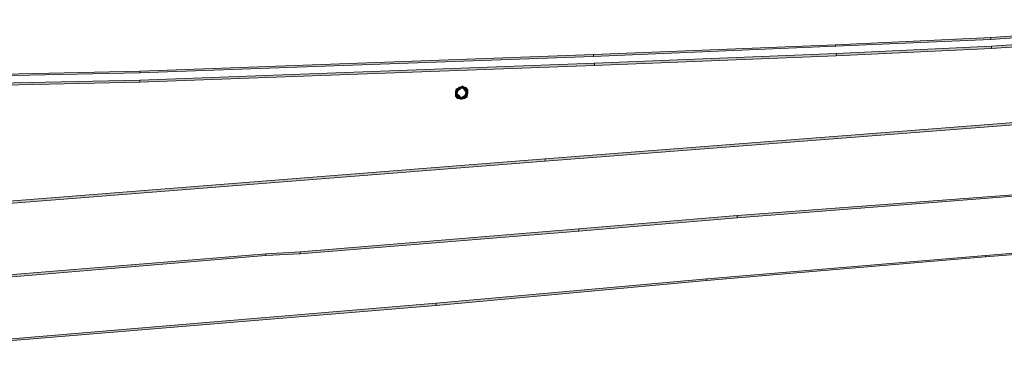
# Model space of a CAD drawing. Header units: millimetres. Extents: x -27 to 2301, y -256 to 766.
# Tile 53 of 97: x 298 to 341, y 51 to 67. Entities that reach past the tile are written whole.
import ezdxf

# ---------------------------------------------------------------- set-up
doc = ezdxf.new("R2010")
doc.units = ezdxf.units.MM
doc.layers.add('SIV-ONDERGROND-ALG', color=251, linetype='Continuous')

msp = doc.modelspace()

# ---------------------------------------------------------------- hatches: boundary and pattern name
at = {"layer": 'SIV-ONDERGROND-ALG'}
h = msp.add_hatch(color=256, dxfattribs=at)
h.dxf.hatch_style = 2
h.paths.add_polyline_path([(340.423, 65.797), (340.423, 65.765), (351.809, 66.569), (351.809, 66.633), (340.423, 65.861)])
h = msp.add_hatch(color=256, dxfattribs=at)
h.dxf.hatch_style = 2
h.paths.add_polyline_path([(351.841, 66.247), (340.455, 65.475), (340.455, 65.379), (351.841, 66.151), (351.841, 66.183)])
h = msp.add_hatch(color=256, dxfattribs=at)
h.dxf.hatch_style = 2
h.paths.add_polyline_path([(323.053, 65.089), (323.053, 65.025), (333.636, 65.475), (333.636, 65.54), (323.053, 65.121)])
h = msp.add_hatch(color=256, dxfattribs=at)
h.dxf.hatch_style = 2
h.paths.add_polyline_path([(333.636, 65.507), (333.636, 65.475), (340.423, 65.765), (340.423, 65.861), (333.636, 65.54)])
h = msp.add_hatch(color=256, dxfattribs=at)
h.dxf.hatch_style = 2
h.paths.add_polyline_path([(333.636, 65.475), (333.668, 65.475), (333.636, 65.443)])
h = msp.add_hatch(color=256, dxfattribs=at)
h.dxf.hatch_style = 2
h.paths.add_polyline_path([(333.668, 65.089), (333.668, 65.057), (340.455, 65.379), (340.455, 65.475), (333.668, 65.154)])
h = msp.add_hatch(color=256, dxfattribs=at)
h.dxf.hatch_style = 2
h.paths.add_polyline_path([(303.207, 64.349), (303.207, 64.317), (323.053, 65.025), (323.053, 65.121), (303.207, 64.382)])
h = msp.add_hatch(color=256, dxfattribs=at)
h.dxf.hatch_style = 2
h.paths.add_polyline_path([(323.086, 64.703), (323.086, 64.639), (333.668, 65.057), (333.668, 65.154), (323.086, 64.735)])
h = msp.add_hatch(color=256, dxfattribs=at)
h.dxf.hatch_style = 2
h.paths.add_polyline_path([(303.207, 63.931), (303.207, 63.899), (323.086, 64.639), (323.086, 64.735), (303.207, 63.996)])
h = msp.add_hatch(color=256, dxfattribs=at)
h.dxf.hatch_style = 2
h.paths.add_polyline_path([(323.053, 64.639), (323.053, 64.671), (323.086, 64.671), (323.086, 64.639)])
h = msp.add_hatch(color=256, dxfattribs=at)
h.dxf.hatch_style = 2
h.paths.add_polyline_path([(285.324, 63.963), (285.324, 63.931), (303.207, 64.317), (303.207, 64.382), (285.324, 63.996)])
h = msp.add_hatch(color=256, dxfattribs=at)
h.dxf.hatch_style = 2
h.paths.add_polyline_path([(303.207, 64.317), (303.24, 64.317), (303.207, 64.285)])
h = msp.add_hatch(color=256, dxfattribs=at)
h.dxf.hatch_style = 2
h.paths.add_polyline_path([(285.324, 63.545), (285.324, 63.513), (303.207, 63.899), (303.207, 63.996), (285.324, 63.61)])
h = msp.add_hatch(color=256, dxfattribs=at)
h.dxf.hatch_style = 2
h.paths.add_polyline_path([(317.071, 63.577), (317.038, 63.61), (317.006, 63.481), (317.038, 63.449), (317.071, 63.417), (317.135, 63.545)])
h = msp.add_hatch(color=256, dxfattribs=at)
h.dxf.hatch_style = 2
h.paths.add_polyline_path([(317.006, 63.481), (317.006, 63.449), (317.038, 63.449)])
h = msp.add_hatch(color=256, dxfattribs=at)
h.dxf.hatch_style = 2
h.paths.add_polyline_path([(317.038, 63.449), (317.006, 63.449), (317.006, 63.352), (317.103, 63.352), (317.071, 63.449)])
h = msp.add_hatch(color=256, dxfattribs=at)
h.dxf.hatch_style = 2
h.paths.add_polyline_path([(317.071, 63.352), (317.006, 63.288), (317.103, 63.192), (317.167, 63.224), (317.199, 63.288), (317.103, 63.385)])
h = msp.add_hatch(color=256, dxfattribs=at)
h.dxf.hatch_style = 2
h.paths.add_polyline_path([(317.006, 63.352), (317.006, 63.288), (317.071, 63.352)])
h = msp.add_hatch(color=256, dxfattribs=at)
h.dxf.hatch_style = 2
h.paths.add_polyline_path([(317.071, 63.61), (317.038, 63.61), (317.071, 63.577)])
h = msp.add_hatch(color=256, dxfattribs=at)
h.dxf.hatch_style = 2
h.paths.add_polyline_path([(317.167, 63.642), (317.167, 63.674), (317.071, 63.61), (317.071, 63.577), (317.135, 63.545), (317.231, 63.61)])
h = msp.add_hatch(color=256, dxfattribs=at)
h.dxf.hatch_style = 2
h.paths.add_polyline_path([(317.135, 63.674), (317.135, 63.706), (317.167, 63.706), (317.167, 63.674)])
h = msp.add_hatch(color=256, dxfattribs=at)
h.dxf.hatch_style = 2
h.paths.add_polyline_path([(317.296, 63.674), (317.296, 63.738), (317.167, 63.674), (317.167, 63.642), (317.199, 63.61), (317.328, 63.642)])
h = msp.add_hatch(color=256, dxfattribs=at)
h.dxf.hatch_style = 2
h.paths.add_polyline_path([(317.392, 63.642), (317.424, 63.674), (317.328, 63.738), (317.296, 63.674), (317.296, 63.642), (317.392, 63.61)])
h = msp.add_hatch(color=256, dxfattribs=at)
h.dxf.hatch_style = 2
h.paths.add_polyline_path([(317.328, 63.738), (317.296, 63.738), (317.296, 63.674)])
h = msp.add_hatch(color=256, dxfattribs=at)
h.dxf.hatch_style = 2
h.paths.add_polyline_path([(317.489, 63.545), (317.553, 63.577), (317.457, 63.674), (317.392, 63.642), (317.36, 63.61), (317.457, 63.481)])
h = msp.add_hatch(color=256, dxfattribs=at)
h.dxf.hatch_style = 2
h.paths.add_polyline_path([(317.392, 63.224), (317.424, 63.192), (317.521, 63.256), (317.457, 63.288), (317.457, 63.352), (317.36, 63.288)])
h = msp.add_hatch(color=256, dxfattribs=at)
h.dxf.hatch_style = 2
h.paths.add_polyline_path([(317.457, 63.674), (317.424, 63.674), (317.392, 63.642)])
h = msp.add_hatch(color=256, dxfattribs=at)
h.dxf.hatch_style = 2
h.paths.add_polyline_path([(317.457, 63.288), (317.521, 63.288), (317.553, 63.417), (317.521, 63.417), (317.457, 63.449), (317.424, 63.32)])
h = msp.add_hatch(color=256, dxfattribs=at)
h.dxf.hatch_style = 2
h.paths.add_polyline_path([(317.521, 63.417), (317.553, 63.417), (317.553, 63.545), (317.457, 63.545), (317.457, 63.417)])
h = msp.add_hatch(color=256, dxfattribs=at)
h.dxf.hatch_style = 2
h.paths.add_polyline_path([(317.553, 63.545), (317.553, 63.577), (317.489, 63.545)])
h = msp.add_hatch(color=256, dxfattribs=at)
h.dxf.hatch_style = 2
h.paths.add_polyline_path([(317.103, 63.192), (317.135, 63.192), (317.167, 63.224)])
h = msp.add_hatch(color=256, dxfattribs=at)
h.dxf.hatch_style = 2
h.paths.add_polyline_path([(317.167, 63.224), (317.135, 63.192), (317.231, 63.159), (317.264, 63.192), (317.296, 63.224), (317.167, 63.288)])
h = msp.add_hatch(color=256, dxfattribs=at)
h.dxf.hatch_style = 2
h.paths.add_polyline_path([(317.264, 63.192), (317.296, 63.159), (317.392, 63.192), (317.392, 63.224), (317.36, 63.288), (317.231, 63.224)])
h = msp.add_hatch(color=256, dxfattribs=at)
h.dxf.hatch_style = 2
h.paths.add_polyline_path([(317.231, 63.159), (317.296, 63.159), (317.264, 63.192)])
h = msp.add_hatch(color=256, dxfattribs=at)
h.dxf.hatch_style = 2
h.paths.add_polyline_path([(317.392, 63.192), (317.424, 63.192), (317.392, 63.224)])
h = msp.add_hatch(color=256, dxfattribs=at)
h.dxf.hatch_style = 2
h.paths.add_polyline_path([(317.521, 63.256), (317.521, 63.288), (317.457, 63.288)])
h = msp.add_hatch(color=256, dxfattribs=at)
h.dxf.hatch_style = 2
h.paths.add_polyline_path([(346.341, 62.452), (346.341, 62.516), (320.93, 60.554), (320.93, 60.457), (346.341, 62.42)])
h = msp.add_hatch(color=256, dxfattribs=at)
h.dxf.hatch_style = 2
h.paths.add_polyline_path([(320.93, 60.522), (320.93, 60.554), (289.891, 58.109), (289.891, 58.013), (320.93, 60.457)])
h = msp.add_hatch(color=256, dxfattribs=at)
h.dxf.hatch_style = 2
h.paths.add_polyline_path([(329.326, 58.013), (329.326, 57.981), (342.192, 58.978), (342.192, 59.042), (329.326, 58.077)])
h = msp.add_hatch(color=256, dxfattribs=at)
h.dxf.hatch_style = 2
h.paths.add_polyline_path([(322.41, 57.434), (322.41, 57.402), (329.326, 57.981), (329.326, 58.077), (322.41, 57.498)])
h = msp.add_hatch(color=256, dxfattribs=at)
h.dxf.hatch_style = 2
h.paths.add_polyline_path([(329.293, 58.077), (329.326, 58.077), (329.326, 58.045), (329.293, 58.045)])
h = msp.add_hatch(color=256, dxfattribs=at)
h.dxf.hatch_style = 2
h.paths.add_polyline_path([(310.219, 56.469), (310.219, 56.405), (322.41, 57.402), (322.41, 57.498), (310.219, 56.501)])
h = msp.add_hatch(color=256, dxfattribs=at)
h.dxf.hatch_style = 2
h.paths.add_polyline_path([(308.708, 56.373), (308.708, 56.34), (310.219, 56.405), (310.219, 56.501), (308.708, 56.405)])
h = msp.add_hatch(color=256, dxfattribs=at)
h.dxf.hatch_style = 2
h.paths.add_polyline_path([(310.187, 56.405), (310.187, 56.437), (310.219, 56.437), (310.219, 56.405)])
h = msp.add_hatch(color=256, dxfattribs=at)
h.dxf.hatch_style = 2
h.paths.add_polyline_path([(340.197, 56.308), (340.197, 56.276), (345.633, 56.694), (345.633, 56.791), (340.197, 56.34)])
h = msp.add_hatch(color=256, dxfattribs=at)
h.dxf.hatch_style = 2
h.paths.add_polyline_path([(297.289, 55.44), (297.289, 55.375), (308.708, 56.34), (308.708, 56.405), (297.289, 55.472)])
h = msp.add_hatch(color=256, dxfattribs=at)
h.dxf.hatch_style = 2
h.paths.add_polyline_path([(328.007, 55.279), (328.007, 55.247), (340.197, 56.276), (340.197, 56.34), (328.007, 55.311)])
h = msp.add_hatch(color=256, dxfattribs=at)
h.dxf.hatch_style = 2
h.paths.add_polyline_path([(316.17, 54.217), (316.17, 54.153), (328.007, 55.247), (328.007, 55.311), (316.17, 54.25)])
h = msp.add_hatch(color=256, dxfattribs=at)
h.dxf.hatch_style = 2
h.paths.add_polyline_path([(281.946, 51.355), (281.946, 51.323), (316.17, 54.153), (316.17, 54.25), (281.946, 51.387)])
h = msp.add_hatch(color=256, dxfattribs=at)
h.dxf.hatch_style = 2
h.paths.add_polyline_path([(316.138, 54.153), (316.17, 54.185), (316.17, 54.153)])

# ---------------------------------------------------------------- linework, layer by layer
at = {"layer": 'SIV-ONDERGROND-ALG', "lineweight": 5}
for points in [[(340.423, 65.797), (340.423, 65.765), (351.809, 66.569), (351.809, 66.633), (340.423, 65.861), (340.423, 65.797)], [(340.455, 65.411), (340.455, 65.379), (351.841, 66.151), (351.841, 66.247), (340.455, 65.475), (340.455, 65.411)], [(323.053, 65.089), (323.053, 65.025), (333.636, 65.475), (333.636, 65.54), (323.053, 65.121), (323.053, 65.089)], [(333.636, 65.507), (333.636, 65.475), (340.423, 65.765), (340.423, 65.861), (333.636, 65.54), (333.636, 65.507)], [(333.668, 65.089), (333.668, 65.057), (340.455, 65.379), (340.455, 65.475), (333.668, 65.154), (333.668, 65.089)], [(303.207, 64.349), (303.207, 64.317), (323.053, 65.025), (323.053, 65.121), (303.207, 64.382), (303.207, 64.349)], [(323.086, 64.703), (323.086, 64.639), (333.668, 65.057), (333.668, 65.154), (323.086, 64.735), (323.086, 64.703)], [(303.207, 63.931), (303.207, 63.899), (323.086, 64.639), (323.086, 64.735), (303.207, 63.996), (303.207, 63.931)], [(285.324, 63.963), (285.324, 63.931), (303.207, 64.317), (303.207, 64.382), (285.324, 63.996), (285.324, 63.963)], [(285.324, 63.545), (285.324, 63.513), (303.207, 63.899), (303.207, 63.996), (285.324, 63.61), (285.324, 63.545)], [(317.071, 63.577), (317.038, 63.61), (317.006, 63.481), (317.038, 63.449), (317.071, 63.417), (317.135, 63.545), (317.071, 63.577)], [(317.006, 63.481), (317.006, 63.449)], [(317.038, 63.449), (317.006, 63.449), (317.006, 63.352), (317.103, 63.352), (317.071, 63.449), (317.038, 63.449)], [(317.071, 63.352), (317.006, 63.288), (317.103, 63.192), (317.167, 63.224), (317.199, 63.288), (317.103, 63.385), (317.071, 63.352)], [(317.006, 63.352), (317.006, 63.288)], [(317.071, 63.61), (317.038, 63.61)], [(317.167, 63.642), (317.167, 63.674), (317.071, 63.61), (317.071, 63.577), (317.135, 63.545), (317.231, 63.61), (317.167, 63.642)], [(317.296, 63.674), (317.296, 63.738), (317.167, 63.674), (317.167, 63.642), (317.199, 63.61), (317.328, 63.642), (317.296, 63.674)], [(317.392, 63.642), (317.424, 63.674), (317.328, 63.738), (317.296, 63.674), (317.296, 63.642), (317.392, 63.61), (317.392, 63.642)], [(317.328, 63.738), (317.296, 63.738)], [(317.489, 63.545), (317.553, 63.577), (317.457, 63.674), (317.392, 63.642), (317.36, 63.61), (317.457, 63.481), (317.489, 63.545)], [(317.392, 63.224), (317.424, 63.192), (317.521, 63.256), (317.457, 63.288), (317.457, 63.352), (317.36, 63.288), (317.392, 63.224)], [(317.457, 63.674), (317.424, 63.674)], [(317.457, 63.288), (317.521, 63.288), (317.553, 63.417), (317.521, 63.417), (317.457, 63.449), (317.424, 63.32), (317.457, 63.288)], [(317.521, 63.417), (317.553, 63.417), (317.553, 63.545), (317.457, 63.545), (317.457, 63.417), (317.521, 63.417)], [(317.553, 63.545), (317.553, 63.577)], [(317.553, 63.417), (317.553, 63.417)], [(317.103, 63.192), (317.135, 63.192)], [(317.167, 63.224), (317.135, 63.192), (317.231, 63.159), (317.264, 63.192), (317.296, 63.224), (317.167, 63.288), (317.167, 63.224)], [(317.264, 63.192), (317.296, 63.159), (317.392, 63.192), (317.392, 63.224), (317.36, 63.288), (317.231, 63.224), (317.264, 63.192)], [(317.231, 63.159), (317.296, 63.159)], [(317.392, 63.192), (317.424, 63.192)], [(317.521, 63.256), (317.521, 63.288)], [(346.341, 62.452), (346.341, 62.516), (320.93, 60.554), (320.93, 60.457), (346.341, 62.42), (346.341, 62.452)], [(320.93, 60.522), (320.93, 60.554), (289.891, 58.109), (289.891, 58.013), (320.93, 60.457), (320.93, 60.522)], [(329.326, 58.013), (329.326, 57.981), (342.192, 58.978), (342.192, 59.042), (329.326, 58.077), (329.326, 58.013)], [(322.41, 57.434), (322.41, 57.402), (329.326, 57.981), (329.326, 58.077), (322.41, 57.498), (322.41, 57.434)], [(310.219, 56.469), (310.219, 56.405), (322.41, 57.402), (322.41, 57.498), (310.219, 56.501), (310.219, 56.469)], [(308.708, 56.373), (308.708, 56.34), (310.219, 56.405), (310.219, 56.501), (308.708, 56.405), (308.708, 56.373)], [(340.197, 56.308), (340.197, 56.276), (345.633, 56.694), (345.633, 56.791), (340.197, 56.34), (340.197, 56.308)], [(297.289, 55.44), (297.289, 55.375), (308.708, 56.34), (308.708, 56.405), (297.289, 55.472), (297.289, 55.44)], [(328.007, 55.279), (328.007, 55.247), (340.197, 56.276), (340.197, 56.34), (328.007, 55.311), (328.007, 55.279)], [(316.17, 54.217), (316.17, 54.153), (328.007, 55.247), (328.007, 55.311), (316.17, 54.25), (316.17, 54.217)], [(281.946, 51.355), (281.946, 51.323), (316.17, 54.153), (316.17, 54.25), (281.946, 51.387), (281.946, 51.355)]]:
    msp.add_lwpolyline(points, dxfattribs=at)

doc.saveas('drawing.dxf')
